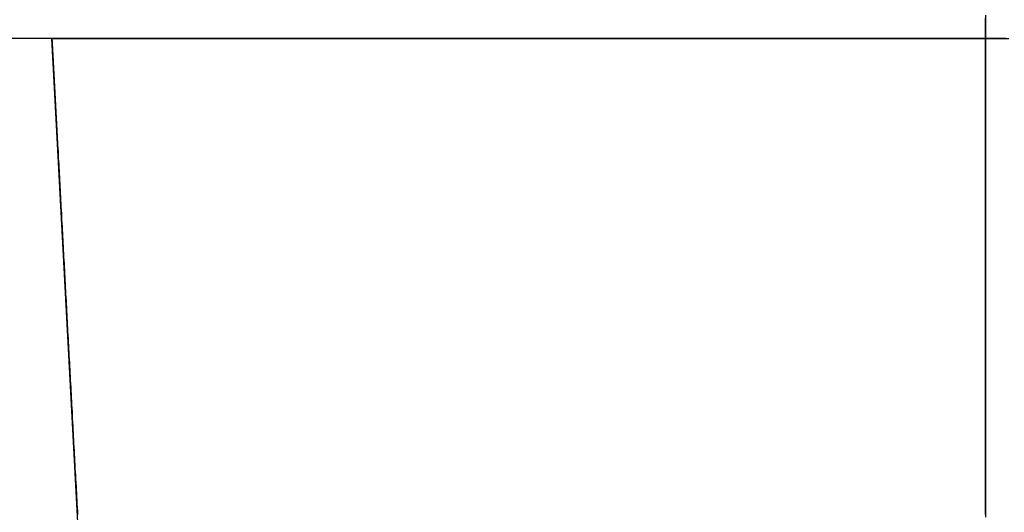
# Model space of a CAD drawing. Extents: x -4.4 to 4.4, y -6.1 to 5.8.
# Tile 22 of 157: x 3.9716 to 4.075, y -4.1267 to -4.075. Entities that reach past the tile are written whole.
import ezdxf

# ---------------------------------------------------------------- set-up
doc = ezdxf.new("R2010")
doc.units = 0
doc.layers.get('0').update_dxf_attribs({"linetype": 'CONTINUOUS'})

# ---------------------------------------------------------------- blocks, each defined once
blk = doc.blocks.new('*U1')
for p, q in [((3.975, -4.077, 5.31), (3.935, -4.077, 5.31)), ((3.98, -4.17, 5.31), (3.975, -4.077, 5.31))]:
    blk.add_line(p, q)
at = {"extrusion": (0, -1, 0)}
for q in [(3.935, -4.077, 5.31), (3.975, -4.077, 5.36936)]:
    blk.add_line((3.975, -4.077, 5.31), q, dxfattribs=at)
at = {"extrusion": (-0.998558, -0.053686, 0)}
for p, q in [((3.975, -4.077, 5.31), (3.975, -4.077, 5.36936)), ((3.98, -4.17, 5.31), (3.975, -4.077, 5.31))]:
    blk.add_line(p, q, dxfattribs=at)
for points in [[(4.073, -4.12692, 4.97972), (4.073, -4.12626, 4.97992), (4.073, -4.12561, 4.98011), (4.073, -4.12496, 4.98031), (4.073, -4.1243, 4.98051), (4.073, -4.12366, 4.98071), (4.073, -4.12301, 4.98091), (4.073, -4.12236, 4.98112), (4.073, -4.12172, 4.98132), (4.073, -4.12108, 4.98153), (4.073, -4.12043, 4.98174), (4.073, -4.1198, 4.98195), (4.073, -4.11916, 4.98216), (4.073, -4.11852, 4.98237), (4.073, -4.11789, 4.98259), (4.073, -4.11726, 4.98281), (4.073, -4.11663, 4.98302), (4.073, -4.116, 4.98324), (4.073, -4.11538, 4.98346), (4.073, -4.11475, 4.98368), (4.073, -4.11413, 4.98391), (4.073, -4.11351, 4.98413), (4.073, -4.11289, 4.98436), (4.073, -4.11228, 4.98459), (4.073, -4.11167, 4.98482), (4.073, -4.11105, 4.98505), (4.073, -4.11045, 4.98528), (4.073, -4.10984, 4.98551), (4.073, -4.10924, 4.98574), (4.073, -4.10863, 4.98598), (4.073, -4.10804, 4.98621), (4.073, -4.10744, 4.98645), (4.073, -4.10684, 4.98669), (4.073, -4.10624, 4.98694), (4.073, -4.10563, 4.98719), (4.073, -4.10502, 4.98744), (4.073, -4.10441, 4.9877), (4.073, -4.1038, 4.98796), (4.073, -4.10319, 4.98822), (4.073, -4.10257, 4.98848), (4.073, -4.10195, 4.98875), (4.073, -4.10133, 4.98903), (4.073, -4.10071, 4.9893), (4.073, -4.10009, 4.98958), (4.073, -4.09947, 4.98986), (4.073, -4.09884, 4.99014), (4.073, -4.09822, 4.99043), (4.073, -4.09759, 4.99072), (4.073, -4.09696, 4.99101), (4.073, -4.09634, 4.99131), (4.073, -4.09571, 4.99161), (4.073, -4.09508, 4.99191), (4.073, -4.09445, 4.99221), (4.073, -4.09382, 4.99252), (4.073, -4.09319, 4.99282), (4.073, -4.09256, 4.99313), (4.073, -4.09193, 4.99345), (4.073, -4.0913, 4.99376), (4.073, -4.09067, 4.99408), (4.073, -4.09004, 4.9944), (4.073, -4.08941, 4.99472), (4.073, -4.08879, 4.99504), (4.073, -4.08816, 4.99536), (4.073, -4.08754, 4.99569), (4.073, -4.08691, 4.99602), (4.073, -4.08629, 4.99635), (4.073, -4.08567, 4.99668), (4.073, -4.08505, 4.99701), (4.073, -4.08443, 4.99735), (4.073, -4.08381, 4.99768), (4.073, -4.0832, 4.99802), (4.073, -4.08259, 4.99836), (4.073, -4.08198, 4.9987), (4.073, -4.08137, 4.99904), (4.073, -4.08076, 4.99938), (4.073, -4.08016, 4.99972), (4.073, -4.07956, 5.00007), (4.073, -4.07896, 5.00041), (4.073, -4.07837, 5.00076), (4.073, -4.07777, 5.00111), (4.073, -4.07719, 5.00146), (4.073, -4.0766, 5.0018), (4.073, -4.07602, 5.00215), (4.073, -4.07544, 5.0025), (4.073, -4.07486, 5.00285)], [(4.073, -4.07453, 5.33715), (4.073, -4.07511, 5.3375), (4.073, -4.07568, 5.33785), (4.073, -4.07627, 5.3382), (4.073, -4.07685, 5.33855), (4.073, -4.07744, 5.3389), (4.073, -4.07803, 5.33925), (4.073, -4.07862, 5.33959), (4.073, -4.07922, 5.33994), (4.073, -4.07982, 5.34028), (4.073, -4.08042, 5.34063), (4.073, -4.08102, 5.34097), (4.073, -4.08163, 5.34131), (4.073, -4.08224, 5.34165), (4.073, -4.08285, 5.34199), (4.073, -4.08346, 5.34233), (4.073, -4.08408, 5.34267), (4.073, -4.08469, 5.343), (4.073, -4.08531, 5.34334), (4.073, -4.08593, 5.34367), (4.073, -4.08656, 5.344), (4.073, -4.08718, 5.34433), (4.073, -4.0878, 5.34466), (4.073, -4.08843, 5.34498), (4.073, -4.08905, 5.3453), (4.073, -4.08968, 5.34563), (4.073, -4.09031, 5.34595), (4.073, -4.09094, 5.34626), (4.073, -4.09157, 5.34658), (4.073, -4.0922, 5.34689), (4.073, -4.09283, 5.3472), (4.073, -4.09346, 5.34751), (4.073, -4.09409, 5.34782), (4.073, -4.09472, 5.34812), (4.073, -4.09535, 5.34843), (4.073, -4.09597, 5.34873), (4.073, -4.0966, 5.34902), (4.073, -4.09723, 5.34932), (4.073, -4.09786, 5.34961), (4.073, -4.09848, 5.3499), (4.073, -4.09911, 5.35018), (4.073, -4.09973, 5.35047), (4.073, -4.10036, 5.35075), (4.073, -4.10098, 5.35102), (4.073, -4.1016, 5.3513), (4.073, -4.10222, 5.35157), (4.073, -4.10283, 5.35184), (4.073, -4.10345, 5.3521), (4.073, -4.10406, 5.35236), (4.073, -4.10467, 5.35262), (4.073, -4.10528, 5.35287), (4.073, -4.10589, 5.35312), (4.073, -4.10649, 5.35337), (4.073, -4.10709, 5.35361), (4.073, -4.10769, 5.35385), (4.073, -4.10829, 5.35409), (4.073, -4.10889, 5.35433), (4.073, -4.10949, 5.35456), (4.073, -4.1101, 5.3548), (4.073, -4.11071, 5.35503), (4.073, -4.11131, 5.35526), (4.073, -4.11193, 5.35549), (4.073, -4.11254, 5.35572), (4.073, -4.11316, 5.35594), (4.073, -4.11377, 5.35617), (4.073, -4.11439, 5.35639), (4.073, -4.11502, 5.35662), (4.073, -4.11564, 5.35684), (4.073, -4.11627, 5.35706), (4.073, -4.1169, 5.35728), (4.073, -4.11753, 5.35749), (4.073, -4.11816, 5.35771), (4.073, -4.11879, 5.35792), (4.073, -4.11943, 5.35813), (4.073, -4.12007, 5.35835), (4.073, -4.12071, 5.35856), (4.073, -4.12135, 5.35876), (4.073, -4.12199, 5.35897), (4.073, -4.12264, 5.35918), (4.073, -4.12328, 5.35938), (4.073, -4.12393, 5.35958), (4.073, -4.12458, 5.35978), (4.073, -4.12523, 5.35998), (4.073, -4.12589, 5.36018), (4.073, -4.12654, 5.36037), (4.073, -4.1272, 5.36057)], [(4.073, -4.12692, 4.97972), (4.073, -4.12626, 4.97992), (4.073, -4.12561, 4.98011), (4.073, -4.12496, 4.98031), (4.073, -4.1243, 4.98051), (4.073, -4.12366, 4.98071), (4.073, -4.12301, 4.98091), (4.073, -4.12236, 4.98112), (4.073, -4.12172, 4.98132), (4.073, -4.12108, 4.98153), (4.073, -4.12043, 4.98174), (4.073, -4.1198, 4.98195), (4.073, -4.11916, 4.98216), (4.073, -4.11852, 4.98237), (4.073, -4.11789, 4.98259), (4.073, -4.11726, 4.98281), (4.073, -4.11663, 4.98302), (4.073, -4.116, 4.98324), (4.073, -4.11538, 4.98346), (4.073, -4.11475, 4.98368), (4.073, -4.11413, 4.98391), (4.073, -4.11351, 4.98413), (4.073, -4.11289, 4.98436), (4.073, -4.11228, 4.98459), (4.073, -4.11167, 4.98482), (4.073, -4.11105, 4.98505), (4.073, -4.11045, 4.98528), (4.073, -4.10984, 4.98551), (4.073, -4.10924, 4.98574), (4.073, -4.10863, 4.98598), (4.073, -4.10804, 4.98621), (4.073, -4.10744, 4.98645), (4.073, -4.10684, 4.98669), (4.073, -4.10624, 4.98694), (4.073, -4.10563, 4.98719), (4.073, -4.10502, 4.98744), (4.073, -4.10441, 4.9877), (4.073, -4.1038, 4.98796), (4.073, -4.10319, 4.98822), (4.073, -4.10257, 4.98848), (4.073, -4.10195, 4.98875), (4.073, -4.10133, 4.98903), (4.073, -4.10071, 4.9893), (4.073, -4.10009, 4.98958), (4.073, -4.09947, 4.98986), (4.073, -4.09884, 4.99014), (4.073, -4.09822, 4.99043), (4.073, -4.09759, 4.99072), (4.073, -4.09696, 4.99101), (4.073, -4.09634, 4.99131), (4.073, -4.09571, 4.99161), (4.073, -4.09508, 4.99191), (4.073, -4.09445, 4.99221), (4.073, -4.09382, 4.99252), (4.073, -4.09319, 4.99282), (4.073, -4.09256, 4.99313), (4.073, -4.09193, 4.99345), (4.073, -4.0913, 4.99376), (4.073, -4.09067, 4.99408), (4.073, -4.09004, 4.9944), (4.073, -4.08941, 4.99472), (4.073, -4.08879, 4.99504), (4.073, -4.08816, 4.99536), (4.073, -4.08754, 4.99569), (4.073, -4.08691, 4.99602), (4.073, -4.08629, 4.99635), (4.073, -4.08567, 4.99668), (4.073, -4.08505, 4.99701), (4.073, -4.08443, 4.99735), (4.073, -4.08381, 4.99768), (4.073, -4.0832, 4.99802), (4.073, -4.08259, 4.99836), (4.073, -4.08198, 4.9987), (4.073, -4.08137, 4.99904), (4.073, -4.08076, 4.99938), (4.073, -4.08016, 4.99972), (4.073, -4.07956, 5.00007), (4.073, -4.07896, 5.00041), (4.073, -4.07837, 5.00076), (4.073, -4.07777, 5.00111), (4.073, -4.07719, 5.00146), (4.073, -4.0766, 5.0018), (4.073, -4.07602, 5.00215), (4.073, -4.07544, 5.0025), (4.073, -4.07486, 5.00285)], [(4.073, -4.07453, 5.33715), (4.073, -4.07511, 5.3375), (4.073, -4.07568, 5.33785), (4.073, -4.07627, 5.3382), (4.073, -4.07685, 5.33855), (4.073, -4.07744, 5.3389), (4.073, -4.07803, 5.33925), (4.073, -4.07862, 5.33959), (4.073, -4.07922, 5.33994), (4.073, -4.07982, 5.34028), (4.073, -4.08042, 5.34063), (4.073, -4.08102, 5.34097), (4.073, -4.08163, 5.34131), (4.073, -4.08224, 5.34165), (4.073, -4.08285, 5.34199), (4.073, -4.08346, 5.34233), (4.073, -4.08408, 5.34267), (4.073, -4.08469, 5.343), (4.073, -4.08531, 5.34334), (4.073, -4.08593, 5.34367), (4.073, -4.08656, 5.344), (4.073, -4.08718, 5.34433), (4.073, -4.0878, 5.34466), (4.073, -4.08843, 5.34498), (4.073, -4.08905, 5.3453), (4.073, -4.08968, 5.34563), (4.073, -4.09031, 5.34595), (4.073, -4.09094, 5.34626), (4.073, -4.09157, 5.34658), (4.073, -4.0922, 5.34689), (4.073, -4.09283, 5.3472), (4.073, -4.09346, 5.34751), (4.073, -4.09409, 5.34782), (4.073, -4.09472, 5.34812), (4.073, -4.09535, 5.34843), (4.073, -4.09597, 5.34873), (4.073, -4.0966, 5.34902), (4.073, -4.09723, 5.34932), (4.073, -4.09786, 5.34961), (4.073, -4.09848, 5.3499), (4.073, -4.09911, 5.35018), (4.073, -4.09973, 5.35047), (4.073, -4.10036, 5.35075), (4.073, -4.10098, 5.35102), (4.073, -4.1016, 5.3513), (4.073, -4.10222, 5.35157), (4.073, -4.10283, 5.35184), (4.073, -4.10345, 5.3521), (4.073, -4.10406, 5.35236), (4.073, -4.10467, 5.35262), (4.073, -4.10528, 5.35287), (4.073, -4.10589, 5.35312), (4.073, -4.10649, 5.35337), (4.073, -4.10709, 5.35361), (4.073, -4.10769, 5.35385), (4.073, -4.10829, 5.35409), (4.073, -4.10889, 5.35433), (4.073, -4.10949, 5.35456), (4.073, -4.1101, 5.3548), (4.073, -4.11071, 5.35503), (4.073, -4.11131, 5.35526), (4.073, -4.11193, 5.35549), (4.073, -4.11254, 5.35572), (4.073, -4.11316, 5.35594), (4.073, -4.11377, 5.35617), (4.073, -4.11439, 5.35639), (4.073, -4.11502, 5.35662), (4.073, -4.11564, 5.35684), (4.073, -4.11627, 5.35706), (4.073, -4.1169, 5.35728), (4.073, -4.11753, 5.35749), (4.073, -4.11816, 5.35771), (4.073, -4.11879, 5.35792), (4.073, -4.11943, 5.35813), (4.073, -4.12007, 5.35835), (4.073, -4.12071, 5.35856), (4.073, -4.12135, 5.35876), (4.073, -4.12199, 5.35897), (4.073, -4.12264, 5.35918), (4.073, -4.12328, 5.35938), (4.073, -4.12393, 5.35958), (4.073, -4.12458, 5.35978), (4.073, -4.12523, 5.35998), (4.073, -4.12589, 5.36018), (4.073, -4.12654, 5.36037), (4.073, -4.1272, 5.36057)], [(3.975, -4.077, 5.36935), (3.97568, -4.077, 5.36929), (3.97637, -4.077, 5.36923), (3.97705, -4.077, 5.36917), (3.97773, -4.077, 5.36911), (3.97842, -4.077, 5.36905), (3.97911, -4.077, 5.36898), (3.97979, -4.077, 5.36891), (3.98048, -4.077, 5.36884), (3.98117, -4.077, 5.36877), (3.98186, -4.077, 5.3687), (3.98255, -4.077, 5.36862), (3.98324, -4.077, 5.36855), (3.98392, -4.077, 5.36847), (3.98461, -4.077, 5.36838), (3.98531, -4.077, 5.3683), (3.986, -4.077, 5.36821), (3.98669, -4.077, 5.36813), (3.98738, -4.077, 5.36804), (3.98807, -4.077, 5.36795), (3.98876, -4.077, 5.36785), (3.98945, -4.077, 5.36776), (3.99014, -4.077, 5.36766), (3.99084, -4.077, 5.36756), (3.99153, -4.077, 5.36746), (3.99222, -4.077, 5.36735), (3.99291, -4.077, 5.36725), (3.9936, -4.077, 5.36714), (3.9943, -4.077, 5.36703), (3.99499, -4.077, 5.36692), (3.99568, -4.077, 5.3668), (3.99637, -4.077, 5.36669), (3.99706, -4.077, 5.36657), (3.99775, -4.077, 5.36645), (3.99844, -4.077, 5.36632), (3.99913, -4.077, 5.3662), (3.99982, -4.077, 5.36607), (4.00051, -4.077, 5.36594), (4.0012, -4.077, 5.36581), (4.00188, -4.077, 5.36568), (4.00257, -4.077, 5.36554), (4.00326, -4.077, 5.36541), (4.00395, -4.077, 5.36527), (4.00463, -4.077, 5.36512), (4.00532, -4.077, 5.36498), (4.006, -4.077, 5.36483), (4.00668, -4.077, 5.36469), (4.00737, -4.077, 5.36454), (4.00805, -4.077, 5.36438), (4.00873, -4.077, 5.36423), (4.00941, -4.077, 5.36407), (4.01009, -4.077, 5.36392), (4.01077, -4.077, 5.36376), (4.01145, -4.077, 5.3636), (4.01213, -4.077, 5.36343), (4.0128, -4.077, 5.36327), (4.01348, -4.077, 5.3631), (4.01415, -4.077, 5.36293), (4.01482, -4.077, 5.36276), (4.01549, -4.077, 5.36259), (4.01617, -4.077, 5.36241), (4.01683, -4.077, 5.36223), (4.0175, -4.077, 5.36206), (4.01817, -4.077, 5.36188), (4.01884, -4.077, 5.36169), (4.0195, -4.077, 5.36151), (4.02016, -4.077, 5.36133), (4.02083, -4.077, 5.36114), (4.02149, -4.077, 5.36095), (4.02214, -4.077, 5.36076), (4.0228, -4.077, 5.36057), (4.02346, -4.077, 5.36037), (4.02411, -4.077, 5.36018), (4.02477, -4.077, 5.35998), (4.02542, -4.077, 5.35978), (4.02607, -4.077, 5.35958), (4.02672, -4.077, 5.35938), (4.02736, -4.077, 5.35918), (4.02801, -4.077, 5.35897), (4.02865, -4.077, 5.35876), (4.02929, -4.077, 5.35856), (4.02993, -4.077, 5.35835), (4.03057, -4.077, 5.35813), (4.03121, -4.077, 5.35792), (4.03184, -4.077, 5.35771), (4.03247, -4.077, 5.35749), (4.0331, -4.077, 5.35728), (4.03373, -4.077, 5.35706), (4.03436, -4.077, 5.35684), (4.03498, -4.077, 5.35662), (4.03561, -4.077, 5.35639), (4.03623, -4.077, 5.35617), (4.03684, -4.077, 5.35594), (4.03746, -4.077, 5.35572), (4.03807, -4.077, 5.35549), (4.03869, -4.077, 5.35526), (4.03929, -4.077, 5.35503), (4.0399, -4.077, 5.3548), (4.04051, -4.077, 5.35456), (4.04111, -4.077, 5.35433), (4.04171, -4.077, 5.35409), (4.04231, -4.077, 5.35385), (4.04291, -4.077, 5.35361), (4.04351, -4.077, 5.35337), (4.04411, -4.077, 5.35312), (4.04472, -4.077, 5.35287), (4.04533, -4.077, 5.35262), (4.04594, -4.077, 5.35236), (4.04655, -4.077, 5.3521), (4.04717, -4.077, 5.35184), (4.04778, -4.077, 5.35157), (4.0484, -4.077, 5.3513), (4.04902, -4.077, 5.35102), (4.04964, -4.077, 5.35075), (4.05027, -4.077, 5.35047), (4.05089, -4.077, 5.35018), (4.05152, -4.077, 5.3499), (4.05214, -4.077, 5.34961), (4.05277, -4.077, 5.34932), (4.0534, -4.077, 5.34902), (4.05403, -4.077, 5.34873), (4.05465, -4.077, 5.34843), (4.05528, -4.077, 5.34812), (4.05591, -4.077, 5.34782), (4.05654, -4.077, 5.34751), (4.05717, -4.077, 5.3472), (4.0578, -4.077, 5.34689), (4.05843, -4.077, 5.34658), (4.05906, -4.077, 5.34626), (4.05969, -4.077, 5.34595), (4.06032, -4.077, 5.34563), (4.06095, -4.077, 5.3453), (4.06157, -4.077, 5.34498), (4.0622, -4.077, 5.34466), (4.06282, -4.077, 5.34433), (4.06344, -4.077, 5.344), (4.06407, -4.077, 5.34367), (4.06469, -4.077, 5.34334), (4.06531, -4.077, 5.343), (4.06592, -4.077, 5.34267), (4.06654, -4.077, 5.34233), (4.06715, -4.077, 5.34199), (4.06776, -4.077, 5.34165), (4.06837, -4.077, 5.34131), (4.06898, -4.077, 5.34097), (4.06958, -4.077, 5.34063), (4.07018, -4.077, 5.34028), (4.07078, -4.077, 5.33994), (4.07138, -4.077, 5.33959), (4.07197, -4.077, 5.33925), (4.07256, -4.077, 5.3389), (4.07315, -4.077, 5.33855), (4.07373, -4.077, 5.3382), (4.07432, -4.077, 5.33785), (4.07489, -4.077, 5.3375), (4.07547, -4.077, 5.33715)], [(4.07514, -4.077, 5.00285), (4.07456, -4.077, 5.0025), (4.07398, -4.077, 5.00215), (4.0734, -4.077, 5.0018), (4.07281, -4.077, 5.00146), (4.07223, -4.077, 5.00111), (4.07163, -4.077, 5.00076), (4.07104, -4.077, 5.00041), (4.07044, -4.077, 5.00007), (4.06984, -4.077, 4.99972), (4.06924, -4.077, 4.99938), (4.06863, -4.077, 4.99904), (4.06802, -4.077, 4.9987), (4.06741, -4.077, 4.99836), (4.0668, -4.077, 4.99802), (4.06619, -4.077, 4.99768), (4.06557, -4.077, 4.99735), (4.06495, -4.077, 4.99701), (4.06433, -4.077, 4.99668), (4.06371, -4.077, 4.99635), (4.06309, -4.077, 4.99602), (4.06246, -4.077, 4.99569), (4.06184, -4.077, 4.99536), (4.06121, -4.077, 4.99504), (4.06059, -4.077, 4.99472), (4.05996, -4.077, 4.9944), (4.05933, -4.077, 4.99408), (4.0587, -4.077, 4.99376), (4.05807, -4.077, 4.99345), (4.05744, -4.077, 4.99313), (4.05681, -4.077, 4.99282), (4.05618, -4.077, 4.99252), (4.05555, -4.077, 4.99221), (4.05492, -4.077, 4.99191), (4.05429, -4.077, 4.99161), (4.05366, -4.077, 4.99131), (4.05304, -4.077, 4.99101), (4.05241, -4.077, 4.99072), (4.05178, -4.077, 4.99043), (4.05116, -4.077, 4.99014), (4.05053, -4.077, 4.98986), (4.04991, -4.077, 4.98958), (4.04929, -4.077, 4.9893), (4.04867, -4.077, 4.98903), (4.04805, -4.077, 4.98875), (4.04743, -4.077, 4.98848), (4.04681, -4.077, 4.98822), (4.0462, -4.077, 4.98796), (4.04559, -4.077, 4.9877), (4.04498, -4.077, 4.98744), (4.04437, -4.077, 4.98719), (4.04376, -4.077, 4.98694), (4.04316, -4.077, 4.98669), (4.04256, -4.077, 4.98645), (4.04196, -4.077, 4.98621), (4.04137, -4.077, 4.98598), (4.04076, -4.077, 4.98574), (4.04016, -4.077, 4.98551), (4.03955, -4.077, 4.98528), (4.03895, -4.077, 4.98505), (4.03833, -4.077, 4.98482), (4.03772, -4.077, 4.98459), (4.03711, -4.077, 4.98436), (4.03649, -4.077, 4.98413), (4.03587, -4.077, 4.98391), (4.03525, -4.077, 4.98368), (4.03462, -4.077, 4.98346), (4.034, -4.077, 4.98324), (4.03337, -4.077, 4.98302), (4.03274, -4.077, 4.98281), (4.03211, -4.077, 4.98259), (4.03148, -4.077, 4.98237), (4.03084, -4.077, 4.98216), (4.0302, -4.077, 4.98195), (4.02957, -4.077, 4.98174), (4.02892, -4.077, 4.98153), (4.02828, -4.077, 4.98132), (4.02764, -4.077, 4.98112), (4.02699, -4.077, 4.98091), (4.02634, -4.077, 4.98071), (4.0257, -4.077, 4.98051), (4.02504, -4.077, 4.98031), (4.02439, -4.077, 4.98011), (4.02374, -4.077, 4.97992), (4.02308, -4.077, 4.97972), (4.02243, -4.077, 4.97953), (4.02177, -4.077, 4.97934), (4.02111, -4.077, 4.97915), (4.02045, -4.077, 4.97896), (4.01978, -4.077, 4.97877), (4.01912, -4.077, 4.97859), (4.01845, -4.077, 4.97841), (4.01779, -4.077, 4.97823), (4.01712, -4.077, 4.97805), (4.01645, -4.077, 4.97787), (4.01578, -4.077, 4.97769), (4.01511, -4.077, 4.97752), (4.01444, -4.077, 4.97735), (4.01376, -4.077, 4.97718), (4.01309, -4.077, 4.97701), (4.01241, -4.077, 4.97684), (4.01174, -4.077, 4.97668), (4.01106, -4.077, 4.97652), (4.01038, -4.077, 4.97636), (4.0097, -4.077, 4.9762), (4.00902, -4.077, 4.97604), (4.00834, -4.077, 4.97589), (4.00766, -4.077, 4.97573), (4.00698, -4.077, 4.97558), (4.00629, -4.077, 4.97543), (4.00561, -4.077, 4.97529), (4.00492, -4.077, 4.97514), (4.00424, -4.077, 4.975), (4.00355, -4.077, 4.97486), (4.00287, -4.077, 4.97472), (4.00218, -4.077, 4.97458), (4.00149, -4.077, 4.97445), (4.0008, -4.077, 4.97432), (4.00011, -4.077, 4.97419), (3.99942, -4.077, 4.97406), (3.99873, -4.077, 4.97393), (3.99804, -4.077, 4.97381), (3.99735, -4.077, 4.97369), (3.99666, -4.077, 4.97357), (3.99597, -4.077, 4.97345), (3.99528, -4.077, 4.97334), (3.99459, -4.077, 4.97322), (3.9939, -4.077, 4.97311), (3.99321, -4.077, 4.973), (3.99252, -4.077, 4.9729), (3.99182, -4.077, 4.97279), (3.99113, -4.077, 4.97269), (3.99044, -4.077, 4.97259), (3.98975, -4.077, 4.97249), (3.98906, -4.077, 4.97239), (3.98836, -4.077, 4.9723), (3.98767, -4.077, 4.97221), (3.98698, -4.077, 4.97212), (3.98629, -4.077, 4.97203), (3.9856, -4.077, 4.97194), (3.98491, -4.077, 4.97186), (3.98422, -4.077, 4.97177), (3.98353, -4.077, 4.97169), (3.98284, -4.077, 4.97162), (3.98215, -4.077, 4.97154), (3.98146, -4.077, 4.97146), (3.98077, -4.077, 4.97139), (3.98009, -4.077, 4.97132), (3.9794, -4.077, 4.97125), (3.97871, -4.077, 4.97119), (3.97803, -4.077, 4.97112), (3.97734, -4.077, 4.97106), (3.97666, -4.077, 4.971), (3.97597, -4.077, 4.97094), (3.97529, -4.077, 4.97088), (3.97461, -4.077, 4.97083), (3.97393, -4.077, 4.97078), (3.97325, -4.077, 4.97072), (3.97257, -4.077, 4.97068), (3.97189, -4.077, 4.97063), (3.97121, -4.077, 4.97058)], [(3.975, -4.077, 5.36935), (3.97568, -4.077, 5.36929), (3.97637, -4.077, 5.36923), (3.97705, -4.077, 5.36917), (3.97773, -4.077, 5.36911), (3.97842, -4.077, 5.36905), (3.97911, -4.077, 5.36898), (3.97979, -4.077, 5.36891), (3.98048, -4.077, 5.36884), (3.98117, -4.077, 5.36877), (3.98186, -4.077, 5.3687), (3.98255, -4.077, 5.36862), (3.98324, -4.077, 5.36855), (3.98392, -4.077, 5.36847), (3.98461, -4.077, 5.36838), (3.98531, -4.077, 5.3683), (3.986, -4.077, 5.36821), (3.98669, -4.077, 5.36813), (3.98738, -4.077, 5.36804), (3.98807, -4.077, 5.36795), (3.98876, -4.077, 5.36785), (3.98945, -4.077, 5.36776), (3.99014, -4.077, 5.36766), (3.99084, -4.077, 5.36756), (3.99153, -4.077, 5.36746), (3.99222, -4.077, 5.36735), (3.99291, -4.077, 5.36725), (3.9936, -4.077, 5.36714), (3.9943, -4.077, 5.36703), (3.99499, -4.077, 5.36692), (3.99568, -4.077, 5.3668), (3.99637, -4.077, 5.36669), (3.99706, -4.077, 5.36657), (3.99775, -4.077, 5.36645), (3.99844, -4.077, 5.36632), (3.99913, -4.077, 5.3662), (3.99982, -4.077, 5.36607), (4.00051, -4.077, 5.36594), (4.0012, -4.077, 5.36581), (4.00188, -4.077, 5.36568), (4.00257, -4.077, 5.36554), (4.00326, -4.077, 5.36541), (4.00395, -4.077, 5.36527), (4.00463, -4.077, 5.36512), (4.00532, -4.077, 5.36498), (4.006, -4.077, 5.36483), (4.00668, -4.077, 5.36469), (4.00737, -4.077, 5.36454), (4.00805, -4.077, 5.36438), (4.00873, -4.077, 5.36423), (4.00941, -4.077, 5.36407), (4.01009, -4.077, 5.36392), (4.01077, -4.077, 5.36376), (4.01145, -4.077, 5.3636), (4.01213, -4.077, 5.36343), (4.0128, -4.077, 5.36327), (4.01348, -4.077, 5.3631), (4.01415, -4.077, 5.36293), (4.01482, -4.077, 5.36276), (4.01549, -4.077, 5.36259), (4.01617, -4.077, 5.36241), (4.01683, -4.077, 5.36223), (4.0175, -4.077, 5.36206), (4.01817, -4.077, 5.36188), (4.01884, -4.077, 5.36169), (4.0195, -4.077, 5.36151), (4.02016, -4.077, 5.36133), (4.02083, -4.077, 5.36114), (4.02149, -4.077, 5.36095), (4.02214, -4.077, 5.36076), (4.0228, -4.077, 5.36057), (4.02346, -4.077, 5.36037), (4.02411, -4.077, 5.36018), (4.02477, -4.077, 5.35998), (4.02542, -4.077, 5.35978), (4.02607, -4.077, 5.35958), (4.02672, -4.077, 5.35938), (4.02736, -4.077, 5.35918), (4.02801, -4.077, 5.35897), (4.02865, -4.077, 5.35876), (4.02929, -4.077, 5.35856), (4.02993, -4.077, 5.35835), (4.03057, -4.077, 5.35813), (4.03121, -4.077, 5.35792), (4.03184, -4.077, 5.35771), (4.03247, -4.077, 5.35749), (4.0331, -4.077, 5.35728), (4.03373, -4.077, 5.35706), (4.03436, -4.077, 5.35684), (4.03498, -4.077, 5.35662), (4.03561, -4.077, 5.35639), (4.03623, -4.077, 5.35617), (4.03684, -4.077, 5.35594), (4.03746, -4.077, 5.35572), (4.03807, -4.077, 5.35549), (4.03869, -4.077, 5.35526), (4.03929, -4.077, 5.35503), (4.0399, -4.077, 5.3548), (4.04051, -4.077, 5.35456), (4.04111, -4.077, 5.35433), (4.04171, -4.077, 5.35409), (4.04231, -4.077, 5.35385), (4.04291, -4.077, 5.35361), (4.04351, -4.077, 5.35337), (4.04411, -4.077, 5.35312), (4.04472, -4.077, 5.35287), (4.04533, -4.077, 5.35262), (4.04594, -4.077, 5.35236), (4.04655, -4.077, 5.3521), (4.04717, -4.077, 5.35184), (4.04778, -4.077, 5.35157), (4.0484, -4.077, 5.3513), (4.04902, -4.077, 5.35102), (4.04964, -4.077, 5.35075), (4.05027, -4.077, 5.35047), (4.05089, -4.077, 5.35018), (4.05152, -4.077, 5.3499), (4.05214, -4.077, 5.34961), (4.05277, -4.077, 5.34932), (4.0534, -4.077, 5.34902), (4.05403, -4.077, 5.34873), (4.05465, -4.077, 5.34843), (4.05528, -4.077, 5.34812), (4.05591, -4.077, 5.34782), (4.05654, -4.077, 5.34751), (4.05717, -4.077, 5.3472), (4.0578, -4.077, 5.34689), (4.05843, -4.077, 5.34658), (4.05906, -4.077, 5.34626), (4.05969, -4.077, 5.34595), (4.06032, -4.077, 5.34563), (4.06095, -4.077, 5.3453), (4.06157, -4.077, 5.34498), (4.0622, -4.077, 5.34466), (4.06282, -4.077, 5.34433), (4.06344, -4.077, 5.344), (4.06407, -4.077, 5.34367), (4.06469, -4.077, 5.34334), (4.06531, -4.077, 5.343), (4.06592, -4.077, 5.34267), (4.06654, -4.077, 5.34233), (4.06715, -4.077, 5.34199), (4.06776, -4.077, 5.34165), (4.06837, -4.077, 5.34131), (4.06898, -4.077, 5.34097), (4.06958, -4.077, 5.34063), (4.07018, -4.077, 5.34028), (4.07078, -4.077, 5.33994), (4.07138, -4.077, 5.33959), (4.07197, -4.077, 5.33925), (4.07256, -4.077, 5.3389), (4.07315, -4.077, 5.33855), (4.07373, -4.077, 5.3382), (4.07432, -4.077, 5.33785), (4.07489, -4.077, 5.3375), (4.07547, -4.077, 5.33715)], [(4.07514, -4.077, 5.00285), (4.07456, -4.077, 5.0025), (4.07398, -4.077, 5.00215), (4.0734, -4.077, 5.0018), (4.07281, -4.077, 5.00146), (4.07223, -4.077, 5.00111), (4.07163, -4.077, 5.00076), (4.07104, -4.077, 5.00041), (4.07044, -4.077, 5.00007), (4.06984, -4.077, 4.99972), (4.06924, -4.077, 4.99938), (4.06863, -4.077, 4.99904), (4.06802, -4.077, 4.9987), (4.06741, -4.077, 4.99836), (4.0668, -4.077, 4.99802), (4.06619, -4.077, 4.99768), (4.06557, -4.077, 4.99735), (4.06495, -4.077, 4.99701), (4.06433, -4.077, 4.99668), (4.06371, -4.077, 4.99635), (4.06309, -4.077, 4.99602), (4.06246, -4.077, 4.99569), (4.06184, -4.077, 4.99536), (4.06121, -4.077, 4.99504), (4.06059, -4.077, 4.99472), (4.05996, -4.077, 4.9944), (4.05933, -4.077, 4.99408), (4.0587, -4.077, 4.99376), (4.05807, -4.077, 4.99345), (4.05744, -4.077, 4.99313), (4.05681, -4.077, 4.99282), (4.05618, -4.077, 4.99252), (4.05555, -4.077, 4.99221), (4.05492, -4.077, 4.99191), (4.05429, -4.077, 4.99161), (4.05366, -4.077, 4.99131), (4.05304, -4.077, 4.99101), (4.05241, -4.077, 4.99072), (4.05178, -4.077, 4.99043), (4.05116, -4.077, 4.99014), (4.05053, -4.077, 4.98986), (4.04991, -4.077, 4.98958), (4.04929, -4.077, 4.9893), (4.04867, -4.077, 4.98903), (4.04805, -4.077, 4.98875), (4.04743, -4.077, 4.98848), (4.04681, -4.077, 4.98822), (4.0462, -4.077, 4.98796), (4.04559, -4.077, 4.9877), (4.04498, -4.077, 4.98744), (4.04437, -4.077, 4.98719), (4.04376, -4.077, 4.98694), (4.04316, -4.077, 4.98669), (4.04256, -4.077, 4.98645), (4.04196, -4.077, 4.98621), (4.04137, -4.077, 4.98598), (4.04076, -4.077, 4.98574), (4.04016, -4.077, 4.98551), (4.03955, -4.077, 4.98528), (4.03895, -4.077, 4.98505), (4.03833, -4.077, 4.98482), (4.03772, -4.077, 4.98459), (4.03711, -4.077, 4.98436), (4.03649, -4.077, 4.98413), (4.03587, -4.077, 4.98391), (4.03525, -4.077, 4.98368), (4.03462, -4.077, 4.98346), (4.034, -4.077, 4.98324), (4.03337, -4.077, 4.98302), (4.03274, -4.077, 4.98281), (4.03211, -4.077, 4.98259), (4.03148, -4.077, 4.98237), (4.03084, -4.077, 4.98216), (4.0302, -4.077, 4.98195), (4.02957, -4.077, 4.98174), (4.02892, -4.077, 4.98153), (4.02828, -4.077, 4.98132), (4.02764, -4.077, 4.98112), (4.02699, -4.077, 4.98091), (4.02634, -4.077, 4.98071), (4.0257, -4.077, 4.98051), (4.02504, -4.077, 4.98031), (4.02439, -4.077, 4.98011), (4.02374, -4.077, 4.97992), (4.02308, -4.077, 4.97972), (4.02243, -4.077, 4.97953), (4.02177, -4.077, 4.97934), (4.02111, -4.077, 4.97915), (4.02045, -4.077, 4.97896), (4.01978, -4.077, 4.97877), (4.01912, -4.077, 4.97859), (4.01845, -4.077, 4.97841), (4.01779, -4.077, 4.97823), (4.01712, -4.077, 4.97805), (4.01645, -4.077, 4.97787), (4.01578, -4.077, 4.97769), (4.01511, -4.077, 4.97752), (4.01444, -4.077, 4.97735), (4.01376, -4.077, 4.97718), (4.01309, -4.077, 4.97701), (4.01241, -4.077, 4.97684), (4.01174, -4.077, 4.97668), (4.01106, -4.077, 4.97652), (4.01038, -4.077, 4.97636), (4.0097, -4.077, 4.9762), (4.00902, -4.077, 4.97604), (4.00834, -4.077, 4.97589), (4.00766, -4.077, 4.97573), (4.00698, -4.077, 4.97558), (4.00629, -4.077, 4.97543), (4.00561, -4.077, 4.97529), (4.00492, -4.077, 4.97514), (4.00424, -4.077, 4.975), (4.00355, -4.077, 4.97486), (4.00287, -4.077, 4.97472), (4.00218, -4.077, 4.97458), (4.00149, -4.077, 4.97445), (4.0008, -4.077, 4.97432), (4.00011, -4.077, 4.97419), (3.99942, -4.077, 4.97406), (3.99873, -4.077, 4.97393), (3.99804, -4.077, 4.97381), (3.99735, -4.077, 4.97369), (3.99666, -4.077, 4.97357), (3.99597, -4.077, 4.97345), (3.99528, -4.077, 4.97334), (3.99459, -4.077, 4.97322), (3.9939, -4.077, 4.97311), (3.99321, -4.077, 4.973), (3.99252, -4.077, 4.9729), (3.99182, -4.077, 4.97279), (3.99113, -4.077, 4.97269), (3.99044, -4.077, 4.97259), (3.98975, -4.077, 4.97249), (3.98906, -4.077, 4.97239), (3.98836, -4.077, 4.9723), (3.98767, -4.077, 4.97221), (3.98698, -4.077, 4.97212), (3.98629, -4.077, 4.97203), (3.9856, -4.077, 4.97194), (3.98491, -4.077, 4.97186), (3.98422, -4.077, 4.97177), (3.98353, -4.077, 4.97169), (3.98284, -4.077, 4.97162), (3.98215, -4.077, 4.97154), (3.98146, -4.077, 4.97146), (3.98077, -4.077, 4.97139), (3.98009, -4.077, 4.97132), (3.9794, -4.077, 4.97125), (3.97871, -4.077, 4.97119), (3.97803, -4.077, 4.97112), (3.97734, -4.077, 4.97106), (3.97666, -4.077, 4.971), (3.97597, -4.077, 4.97094), (3.97529, -4.077, 4.97088), (3.97461, -4.077, 4.97083), (3.97393, -4.077, 4.97078), (3.97325, -4.077, 4.97072), (3.97257, -4.077, 4.97068), (3.97189, -4.077, 4.97063), (3.97121, -4.077, 4.97058)], [(3.975, -4.077, 5.36936), (3.97502, -4.07733, 5.36951), (3.97504, -4.07765, 5.36966), (3.97505, -4.07798, 5.36982), (3.97507, -4.0783, 5.36997), (3.97509, -4.07863, 5.37012), (3.97511, -4.07896, 5.37027), (3.97512, -4.07928, 5.37042), (3.97514, -4.07961, 5.37056), (3.97516, -4.07993, 5.37071), (3.97517, -4.08025, 5.37086), (3.97519, -4.08058, 5.371), (3.97521, -4.0809, 5.37115), (3.97523, -4.08123, 5.37129), (3.97524, -4.08155, 5.37144), (3.97526, -4.08188, 5.37158), (3.97528, -4.0822, 5.37172), (3.9753, -4.08253, 5.37187), (3.97531, -4.08285, 5.37201), (3.97533, -4.08318, 5.37215), (3.97535, -4.08351, 5.37229), (3.97537, -4.08384, 5.37244), (3.97539, -4.08417, 5.37258), (3.9754, -4.0845, 5.37272), (3.97542, -4.08483, 5.37286), (3.97544, -4.08516, 5.373), (3.97546, -4.08549, 5.37314), (3.97547, -4.08582, 5.37327), (3.97549, -4.08616, 5.37341), (3.97551, -4.08649, 5.37355), (3.97553, -4.08682, 5.37369), (3.97555, -4.08716, 5.37383), (3.97556, -4.08749, 5.37396), (3.97558, -4.08783, 5.3741), (3.9756, -4.08816, 5.37423), (3.97562, -4.0885, 5.37437), (3.97564, -4.08884, 5.37451), (3.97565, -4.08918, 5.37464), (3.97567, -4.08951, 5.37477), (3.97569, -4.08985, 5.37491), (3.97571, -4.09019, 5.37504), (3.97573, -4.09053, 5.37517), (3.97575, -4.09087, 5.37531), (3.97576, -4.09121, 5.37544), (3.97578, -4.09155, 5.37557), (3.9758, -4.0919, 5.3757), (3.97582, -4.09224, 5.37583), (3.97584, -4.09258, 5.37596), (3.97586, -4.09292, 5.37609), (3.97587, -4.09327, 5.37622), (3.97589, -4.09361, 5.37635), (3.97591, -4.09396, 5.37648), (3.97593, -4.0943, 5.3766), (3.97595, -4.09465, 5.37673), (3.97597, -4.09499, 5.37686), (3.97599, -4.09534, 5.37699), (3.976, -4.09569, 5.37711), (3.97602, -4.09604, 5.37724), (3.97604, -4.09638, 5.37736), (3.97606, -4.09673, 5.37749), (3.97608, -4.09708, 5.37761), (3.9761, -4.09743, 5.37773), (3.97612, -4.09778, 5.37786), (3.97614, -4.09813, 5.37798), (3.97615, -4.09848, 5.3781), (3.97617, -4.09883, 5.37822), (3.97619, -4.09919, 5.37834), (3.97621, -4.09954, 5.37847), (3.97623, -4.09989, 5.37859), (3.97625, -4.10024, 5.37871), (3.97627, -4.1006, 5.37882), (3.97629, -4.10095, 5.37894), (3.97631, -4.1013, 5.37906), (3.97633, -4.10166, 5.37918), (3.97634, -4.10201, 5.3793), (3.97636, -4.10237, 5.37941), (3.97638, -4.10273, 5.37953), (3.9764, -4.10308, 5.37964), (3.97642, -4.10344, 5.37976), (3.97644, -4.1038, 5.37987), (3.97646, -4.10415, 5.37999), (3.97648, -4.10451, 5.3801), (3.9765, -4.10487, 5.38022), (3.97652, -4.10523, 5.38033), (3.97654, -4.10559, 5.38044), (3.97656, -4.10595, 5.38055), (3.97658, -4.10631, 5.38066), (3.9766, -4.10667, 5.38077), (3.97661, -4.10703, 5.38088), (3.97663, -4.10739, 5.38099), (3.97665, -4.10775, 5.3811), (3.97667, -4.10811, 5.38121), (3.97669, -4.10847, 5.38132), (3.97671, -4.10884, 5.38142), (3.97673, -4.1092, 5.38153), (3.97675, -4.10956, 5.38164), (3.97677, -4.10993, 5.38174), (3.97679, -4.11029, 5.38185), (3.97681, -4.11065, 5.38195), (3.97683, -4.11102, 5.38206), (3.97685, -4.11138, 5.38216), (3.97687, -4.11175, 5.38226), (3.97689, -4.11212, 5.38237), (3.97691, -4.11248, 5.38247), (3.97693, -4.11285, 5.38257), (3.97695, -4.11321, 5.38267), (3.97697, -4.11358, 5.38277), (3.97699, -4.11395, 5.38287), (3.97701, -4.11432, 5.38297), (3.97703, -4.11468, 5.38307), (3.97705, -4.11505, 5.38317), (3.97707, -4.11542, 5.38326), (3.97709, -4.11579, 5.38336), (3.97711, -4.11616, 5.38346), (3.97713, -4.11653, 5.38355), (3.97714, -4.1169, 5.38365), (3.97716, -4.11727, 5.38374), (3.97718, -4.11764, 5.38383), (3.9772, -4.11801, 5.38393), (3.97722, -4.11838, 5.38402), (3.97724, -4.11875, 5.38411), (3.97726, -4.11912, 5.3842), (3.97728, -4.11949, 5.3843), (3.9773, -4.11986, 5.38439), (3.97732, -4.12024, 5.38448), (3.97734, -4.12061, 5.38457), (3.97736, -4.12098, 5.38465), (3.97738, -4.12135, 5.38474), (3.9774, -4.12173, 5.38483), (3.97742, -4.1221, 5.38492), (3.97744, -4.12247, 5.385), (3.97746, -4.12285, 5.38509), (3.97748, -4.12322, 5.38517), (3.97751, -4.1236, 5.38526), (3.97753, -4.12397, 5.38534), (3.97755, -4.12434, 5.38542), (3.97757, -4.12472, 5.38551), (3.97759, -4.12509, 5.38559), (3.97761, -4.12547, 5.38567), (3.97763, -4.12585, 5.38575), (3.97765, -4.12622, 5.38583), (3.97767, -4.1266, 5.38591), (3.97769, -4.12697, 5.38599)], [(3.975, -4.077, 5.36936), (3.97502, -4.07733, 5.36951), (3.97504, -4.07765, 5.36966), (3.97505, -4.07798, 5.36982), (3.97507, -4.0783, 5.36997), (3.97509, -4.07863, 5.37012), (3.97511, -4.07896, 5.37027), (3.97512, -4.07928, 5.37042), (3.97514, -4.07961, 5.37056), (3.97516, -4.07993, 5.37071), (3.97517, -4.08025, 5.37086), (3.97519, -4.08058, 5.371), (3.97521, -4.0809, 5.37115), (3.97523, -4.08123, 5.37129), (3.97524, -4.08155, 5.37144), (3.97526, -4.08188, 5.37158), (3.97528, -4.0822, 5.37172), (3.9753, -4.08253, 5.37187), (3.97531, -4.08285, 5.37201), (3.97533, -4.08318, 5.37215), (3.97535, -4.08351, 5.37229), (3.97537, -4.08384, 5.37244), (3.97539, -4.08417, 5.37258), (3.9754, -4.0845, 5.37272), (3.97542, -4.08483, 5.37286), (3.97544, -4.08516, 5.373), (3.97546, -4.08549, 5.37314), (3.97547, -4.08582, 5.37327), (3.97549, -4.08616, 5.37341), (3.97551, -4.08649, 5.37355), (3.97553, -4.08682, 5.37369), (3.97555, -4.08716, 5.37383), (3.97556, -4.08749, 5.37396), (3.97558, -4.08783, 5.3741), (3.9756, -4.08816, 5.37423), (3.97562, -4.0885, 5.37437), (3.97564, -4.08884, 5.37451), (3.97565, -4.08918, 5.37464), (3.97567, -4.08951, 5.37477), (3.97569, -4.08985, 5.37491), (3.97571, -4.09019, 5.37504), (3.97573, -4.09053, 5.37517), (3.97575, -4.09087, 5.37531), (3.97576, -4.09121, 5.37544), (3.97578, -4.09155, 5.37557), (3.9758, -4.0919, 5.3757), (3.97582, -4.09224, 5.37583), (3.97584, -4.09258, 5.37596), (3.97586, -4.09292, 5.37609), (3.97587, -4.09327, 5.37622), (3.97589, -4.09361, 5.37635), (3.97591, -4.09396, 5.37648), (3.97593, -4.0943, 5.3766), (3.97595, -4.09465, 5.37673), (3.97597, -4.09499, 5.37686), (3.97599, -4.09534, 5.37699), (3.976, -4.09569, 5.37711), (3.97602, -4.09604, 5.37724), (3.97604, -4.09638, 5.37736), (3.97606, -4.09673, 5.37749), (3.97608, -4.09708, 5.37761), (3.9761, -4.09743, 5.37773), (3.97612, -4.09778, 5.37786), (3.97614, -4.09813, 5.37798), (3.97615, -4.09848, 5.3781), (3.97617, -4.09883, 5.37822), (3.97619, -4.09919, 5.37834), (3.97621, -4.09954, 5.37847), (3.97623, -4.09989, 5.37859), (3.97625, -4.10024, 5.37871), (3.97627, -4.1006, 5.37882), (3.97629, -4.10095, 5.37894), (3.97631, -4.1013, 5.37906), (3.97633, -4.10166, 5.37918), (3.97634, -4.10201, 5.3793), (3.97636, -4.10237, 5.37941), (3.97638, -4.10273, 5.37953), (3.9764, -4.10308, 5.37964), (3.97642, -4.10344, 5.37976), (3.97644, -4.1038, 5.37987), (3.97646, -4.10415, 5.37999), (3.97648, -4.10451, 5.3801), (3.9765, -4.10487, 5.38022), (3.97652, -4.10523, 5.38033), (3.97654, -4.10559, 5.38044), (3.97656, -4.10595, 5.38055), (3.97658, -4.10631, 5.38066), (3.9766, -4.10667, 5.38077), (3.97661, -4.10703, 5.38088), (3.97663, -4.10739, 5.38099), (3.97665, -4.10775, 5.3811), (3.97667, -4.10811, 5.38121), (3.97669, -4.10847, 5.38132), (3.97671, -4.10884, 5.38142), (3.97673, -4.1092, 5.38153), (3.97675, -4.10956, 5.38164), (3.97677, -4.10993, 5.38174), (3.97679, -4.11029, 5.38185), (3.97681, -4.11065, 5.38195), (3.97683, -4.11102, 5.38206), (3.97685, -4.11138, 5.38216), (3.97687, -4.11175, 5.38226), (3.97689, -4.11212, 5.38237), (3.97691, -4.11248, 5.38247), (3.97693, -4.11285, 5.38257), (3.97695, -4.11321, 5.38267), (3.97697, -4.11358, 5.38277), (3.97699, -4.11395, 5.38287), (3.97701, -4.11432, 5.38297), (3.97703, -4.11468, 5.38307), (3.97705, -4.11505, 5.38317), (3.97707, -4.11542, 5.38326), (3.97709, -4.11579, 5.38336), (3.97711, -4.11616, 5.38346), (3.97713, -4.11653, 5.38355), (3.97714, -4.1169, 5.38365), (3.97716, -4.11727, 5.38374), (3.97718, -4.11764, 5.38383), (3.9772, -4.11801, 5.38393), (3.97722, -4.11838, 5.38402), (3.97724, -4.11875, 5.38411), (3.97726, -4.11912, 5.3842), (3.97728, -4.11949, 5.3843), (3.9773, -4.11986, 5.38439), (3.97732, -4.12024, 5.38448), (3.97734, -4.12061, 5.38457), (3.97736, -4.12098, 5.38465), (3.97738, -4.12135, 5.38474), (3.9774, -4.12173, 5.38483), (3.97742, -4.1221, 5.38492), (3.97744, -4.12247, 5.385), (3.97746, -4.12285, 5.38509), (3.97748, -4.12322, 5.38517), (3.97751, -4.1236, 5.38526), (3.97753, -4.12397, 5.38534), (3.97755, -4.12434, 5.38542), (3.97757, -4.12472, 5.38551), (3.97759, -4.12509, 5.38559), (3.97761, -4.12547, 5.38567), (3.97763, -4.12585, 5.38575), (3.97765, -4.12622, 5.38583), (3.97767, -4.1266, 5.38591), (3.97769, -4.12697, 5.38599)]]:
    blk.add_polyline3d(points)
blk.add_circle((3.955, -4.195, 5.25), 0.195)
at = {"extrusion": (0, 0, -1)}
for centre in [(-3.955, -4.195, -5.31), (-3.955, -4.195, -5.31), (-3.955, -4.195, -5.25)]:
    blk.add_circle(centre, 0.195, dxfattribs=at)

msp = doc.modelspace()

# ---------------------------------------------------------------- block references
msp.add_blockref('*U1', (0, 0))

doc.saveas('drawing.dxf')
